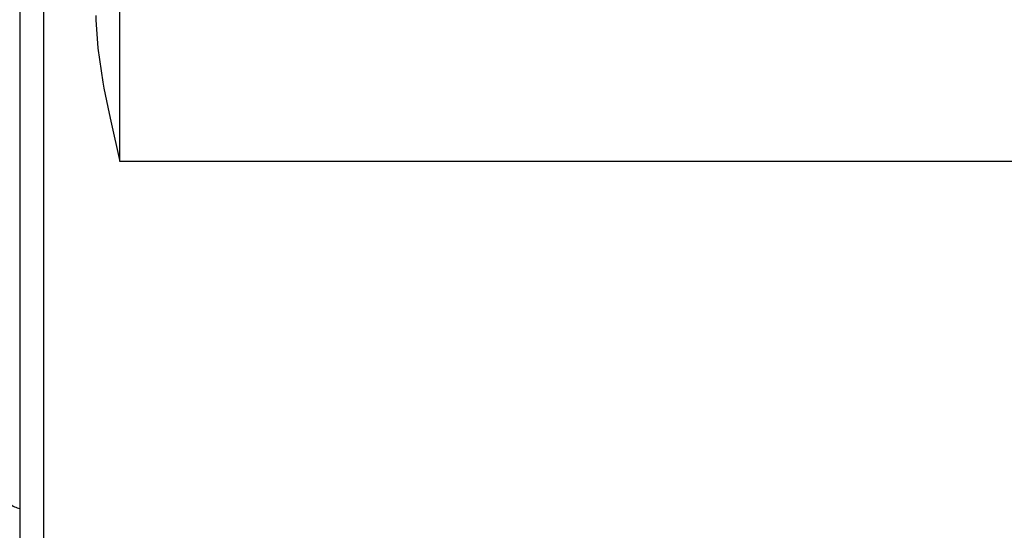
# Model space of a CAD drawing. Header units: millimetres. Extents: x -1049 to -568, y -149 to 570.
# Tile 7 of 44: x -949 to -888, y -98 to -66. Entities that reach past the tile are written whole.
import ezdxf

# ---------------------------------------------------------------- set-up
doc = ezdxf.new("R2010")
doc.units = ezdxf.units.MM

# ---------------------------------------------------------------- blocks, each defined once
blk = doc.blocks.new('Frontteil__14', base_point=(-954.097, -137.985))
at = {"color": 1, "linetype": 'Continuous'}
for p, q in [((-942.743, -75.284), (-942.743, 12.025)), ((-947.479, -72.305), (-947.479, -46.784)), ((-947.479, -103.784), (-947.479, -72.305)), ((-871.384, -75.284), (-942.743, -75.284))]:
    blk.add_line(p, q, dxfattribs=at)
at = {"color": 7, "linetype": 'Continuous'}
for p, q in [((-948.979, -48.284), (-948.979, -66.941)), ((-944.243, -66.199), (-944.24, -66.48)), ((-944.24, -66.48), (-944.112, -68.238)), ((-948.979, -66.941), (-948.979, -101.694)), ((-944.112, -68.238), (-943.796, -70.345)), ((-943.796, -70.345), (-943.727, -70.724)), ((-943.727, -70.724), (-943.409, -72.309)), ((-943.409, -72.309), (-943.309, -72.775)), ((-943.309, -72.775), (-942.743, -75.284))]:
    blk.add_line(p, q, dxfattribs=at)
at = {"color": 1, "linetype": 'Continuous'}
for centre, radius, start, end in [((-787.479, 66.016), 162.615, 223.02516, 259.74684), ((-787.526, 66.041), 163.817, 223.00918, 260.61442), ((-787.479, 66.016), 163.834, 222.99177, 239.29785), ((-787.479, 66.016), 164.334, 222.99177, 239.29785)]:
    blk.add_arc(centre, radius, start, end, dxfattribs=at)
blk = doc.blocks.new('Linsengehaeuse__21', base_point=(-945.598, -92.103))
at = {"color": 7, "linetype": 'Continuous'}
blk.add_arc((-787.479, 66.016), 160, 188.79581, 261.20419, dxfattribs=at)
blk = doc.blocks.new('Linsengehaeuse_kpl_-Mot-L4_0006142__50', base_point=(-966.579, -120.076))
blk.add_blockref('Linsengehaeuse__21', (-945.598, -92.103))
blk = doc.blocks.new('Linsengehaeuse__51', base_point=(-945.598, -92.103))
at = {"color": 7, "linetype": 'Continuous'}
blk.add_arc((-787.479, 66.016), 160, 188.79581, 261.20419, dxfattribs=at)
blk = doc.blocks.new('Linsengehaeuse_kpl___80', base_point=(-966.579, -120.076))
blk.add_blockref('Linsengehaeuse__51', (-945.598, -92.103))
blk = doc.blocks.new('Gehaeuse_kpl__81', base_point=(-966.579, -137.985))
for name, p in [('Linsengehaeuse_kpl_-Mot-L4_0006142__50', (-966.579, -120.076)), ('Linsengehaeuse_kpl___80', (-966.579, -120.076)), ('Frontteil__14', (-954.097, -137.985))]:
    blk.add_blockref(name, p)
blk = doc.blocks.new('Schale_links__87', base_point=(-992.313, -96.901))
at = {"color": 7, "linetype": 'Continuous'}
blk.add_spline([(-949.614, -96.58), (-949.309, -96.78), (-948.952, -96.901)], degree=3, dxfattribs=at)
blk = doc.blocks.new('Fokus-PO__89', base_point=(-999.111, -146.245))
blk.add_blockref('Schale_links__87', (-992.313, -96.901))
blk = doc.blocks.new('L10-für-dxf-Internet__113', base_point=(-1048.979, -148.984))
for name, p in [('Gehaeuse_kpl__81', (-966.579, -137.985)), ('Fokus-PO__89', (-999.111, -146.245))]:
    blk.add_blockref(name, p)
blk = doc.blocks.new('VordansA', base_point=(-612, 192))
blk.add_blockref('L10-für-dxf-Internet__113', (-1048.979, -148.984))

msp = doc.modelspace()

# ---------------------------------------------------------------- block references
msp.add_blockref('VordansA', (-612, 192))

doc.saveas('drawing.dxf')
